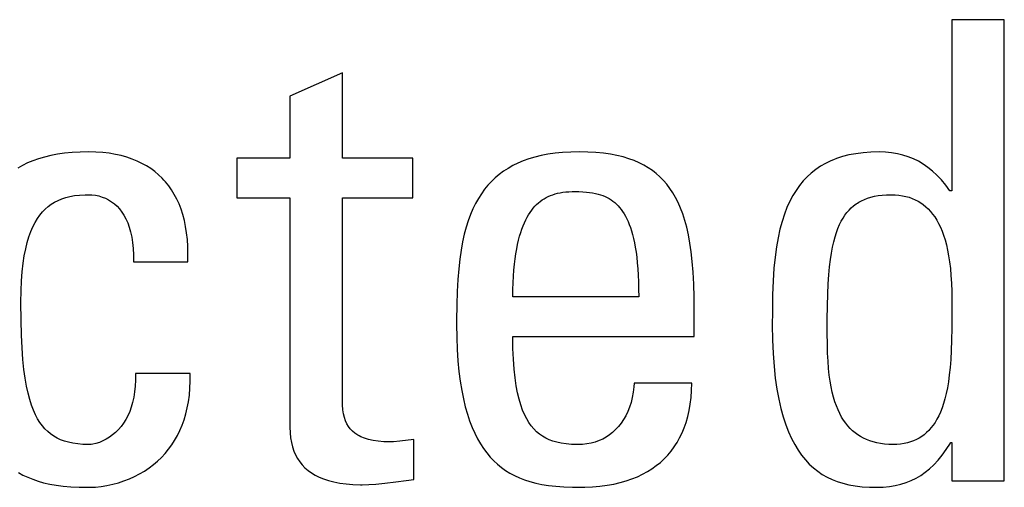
# Model space of a CAD drawing. Header units: millimetres. Extents: x -844 to -217, y -125 to 557.
# Tile 55 of 178: x -559.87 to -556.33, y 171.88 to 173.55. Entities that reach past the tile are written whole.
import ezdxf

# ---------------------------------------------------------------- set-up
doc = ezdxf.new("R2010")
doc.units = ezdxf.units.MM
doc.header["$LTSCALE"] = 23.1
doc.layers.add('R912005577_AM_0', color=7, linetype='CONTINUOUS')

msp = doc.modelspace()

# ---------------------------------------------------------------- linework, layer by layer
at = {"layer": 'R912005577_AM_0', "color": 7}
for p, q in [((-556.3329, 173.5536), (-556.5209, 173.5536)), ((-556.5209, 173.5536), (-556.5209, 172.9391)), ((-556.3329, 171.898), (-556.3329, 173.5536)), ((-558.7077, 173.3633), (-558.8957, 173.2785)), ((-558.7077, 173.056), (-558.7077, 173.3633)), ((-558.8957, 173.2785), (-558.8957, 173.056)), ((-559.7763, 173.0606), (-559.7977, 173.0543)), ((-559.7536, 173.066), (-559.7763, 173.0606)), ((-559.7296, 173.0705), (-559.7536, 173.066)), ((-559.7041, 173.0742), (-559.7296, 173.0705)), ((-559.6771, 173.0768), (-559.7041, 173.0742)), ((-559.6484, 173.0785), (-559.6771, 173.0768)), ((-559.6179, 173.079), (-559.6484, 173.0785)), ((-559.6171, 173.079), (-559.6179, 173.079)), ((-559.5917, 173.0784), (-559.6171, 173.079)), ((-559.5674, 173.0767), (-559.5917, 173.0784)), ((-559.5442, 173.074), (-559.5674, 173.0767)), ((-559.5221, 173.0703), (-559.5442, 173.074)), ((-559.5011, 173.0656), (-559.5221, 173.0703)), ((-559.4811, 173.06), (-559.5011, 173.0656)), ((-559.4621, 173.0535), (-559.4811, 173.06)), ((-558.0173, 173.0602), (-558.0388, 173.0538)), ((-557.9945, 173.0658), (-558.0173, 173.0602)), ((-557.9703, 173.0704), (-557.9945, 173.0658)), ((-557.9447, 173.0741), (-557.9703, 173.0704)), ((-557.9174, 173.0768), (-557.9447, 173.0741)), ((-557.8884, 173.0785), (-557.9174, 173.0768)), ((-557.8577, 173.079), (-557.8884, 173.0785)), ((-557.8266, 173.0785), (-557.8577, 173.079)), ((-557.7978, 173.0768), (-557.8266, 173.0785)), ((-557.7709, 173.0742), (-557.7978, 173.0768)), ((-557.7459, 173.0706), (-557.7709, 173.0742)), ((-557.7226, 173.0661), (-557.7459, 173.0706)), ((-557.7008, 173.0608), (-557.7226, 173.0661)), ((-557.6803, 173.0547), (-557.7008, 173.0608)), ((-556.9133, 173.0621), (-556.9349, 173.0551)), ((-556.8903, 173.068), (-556.9133, 173.0621)), ((-556.8657, 173.0727), (-556.8903, 173.068)), ((-556.8397, 173.0762), (-556.8657, 173.0727)), ((-556.8119, 173.0783), (-556.8397, 173.0762)), ((-556.7823, 173.079), (-556.8119, 173.0783)), ((-556.7593, 173.0783), (-556.7823, 173.079)), ((-556.7375, 173.0762), (-556.7593, 173.0783)), ((-556.7166, 173.0727), (-556.7375, 173.0762)), ((-556.6966, 173.0678), (-556.7166, 173.0727)), ((-556.6774, 173.0616), (-556.6966, 173.0678)), ((-556.6589, 173.0541), (-556.6774, 173.0616)), ((-559.8549, 173.0306), (-559.8719, 173.0211)), ((-559.8369, 173.0393), (-559.8549, 173.0306)), ((-559.8178, 173.0472), (-559.8369, 173.0393)), ((-559.7977, 173.0543), (-559.8178, 173.0472)), ((-559.4441, 173.0461), (-559.4621, 173.0535)), ((-559.4269, 173.0379), (-559.4441, 173.0461)), ((-559.4107, 173.0288), (-559.4269, 173.0379)), ((-559.3953, 173.019), (-559.4107, 173.0288)), ((-558.8957, 173.056), (-559.086, 173.056)), ((-559.086, 173.056), (-559.086, 172.9138)), ((-558.4554, 173.056), (-558.7077, 173.056)), ((-558.4554, 172.9138), (-558.4554, 173.056)), ((-558.0963, 173.0297), (-558.1134, 173.02)), ((-558.0782, 173.0386), (-558.0963, 173.0297)), ((-558.0591, 173.0466), (-558.0782, 173.0386)), ((-558.0388, 173.0538), (-558.0591, 173.0466)), ((-557.6612, 173.0477), (-557.6803, 173.0547)), ((-557.6433, 173.04), (-557.6612, 173.0477)), ((-557.6264, 173.0315), (-557.6433, 173.04)), ((-557.6105, 173.0222), (-557.6264, 173.0315)), ((-556.9925, 173.0273), (-557.0094, 173.0158)), ((-556.9745, 173.0376), (-556.9925, 173.0273)), ((-556.9553, 173.0469), (-556.9745, 173.0376)), ((-556.9453, 173.0511), (-556.9553, 173.0469)), ((-556.9349, 173.0551), (-556.9453, 173.0511)), ((-556.641, 173.0452), (-556.6589, 173.0541)), ((-556.6237, 173.035), (-556.641, 173.0452)), ((-556.6069, 173.0232), (-556.6237, 173.035)), ((-559.3808, 173.0083), (-559.3953, 173.019)), ((-559.3671, 172.9968), (-559.3808, 173.0083)), ((-559.3543, 172.9845), (-559.3671, 172.9968)), ((-558.1447, 172.9983), (-558.1591, 172.9862)), ((-558.1295, 173.0096), (-558.1447, 172.9983)), ((-558.1134, 173.02), (-558.1295, 173.0096)), ((-557.5956, 173.012), (-557.6105, 173.0222)), ((-557.5884, 173.0066), (-557.5956, 173.012)), ((-557.5815, 173.0011), (-557.5884, 173.0066)), ((-557.5682, 172.9892), (-557.5815, 173.0011)), ((-557.5556, 172.9765), (-557.5682, 172.9892)), ((-557.0404, 172.9895), (-557.0545, 172.9747)), ((-557.0254, 173.0033), (-557.0404, 172.9895)), ((-557.0094, 173.0158), (-557.0254, 173.0033)), ((-556.5905, 173.01), (-556.6069, 173.0232)), ((-556.5744, 172.995), (-556.5905, 173.01)), ((-556.5586, 172.9783), (-556.5744, 172.995)), ((-559.3481, 172.978), (-559.3543, 172.9845)), ((-559.3422, 172.9713), (-559.3481, 172.978)), ((-559.3309, 172.9572), (-559.3422, 172.9713)), ((-559.3204, 172.9424), (-559.3309, 172.9572)), ((-558.1855, 172.9594), (-558.1976, 172.9447)), ((-558.1727, 172.9733), (-558.1855, 172.9594)), ((-558.1591, 172.9862), (-558.1727, 172.9733)), ((-557.5438, 172.9628), (-557.5556, 172.9765)), ((-557.5327, 172.9482), (-557.5438, 172.9628)), ((-557.0678, 172.9585), (-557.0802, 172.941)), ((-557.0545, 172.9747), (-557.0678, 172.9585)), ((-556.543, 172.9597), (-556.5586, 172.9783)), ((-556.5278, 172.9391), (-556.543, 172.9597)), ((-559.7003, 172.9152), (-559.685, 172.919)), ((-559.685, 172.919), (-559.6684, 172.922)), ((-559.6684, 172.922), (-559.6504, 172.924)), ((-559.6504, 172.924), (-559.6306, 172.9251)), ((-559.6306, 172.9251), (-559.6179, 172.9253)), ((-559.6179, 172.9253), (-559.6065, 172.9249)), ((-559.6065, 172.9249), (-559.5937, 172.9234)), ((-559.5937, 172.9234), (-559.5812, 172.9208)), ((-559.5812, 172.9208), (-559.5691, 172.9171)), ((-559.3107, 172.9266), (-559.3204, 172.9424)), ((-559.3018, 172.9099), (-559.3107, 172.9266)), ((-558.2089, 172.9289), (-558.2197, 172.912)), ((-558.1976, 172.9447), (-558.2089, 172.9289)), ((-557.9767, 172.9152), (-557.9692, 172.919)), ((-557.9692, 172.919), (-557.9613, 172.9225)), ((-557.9613, 172.9225), (-557.9532, 172.9255)), ((-557.9532, 172.9255), (-557.9446, 172.9283)), ((-557.9446, 172.9283), (-557.9357, 172.9306)), ((-557.9357, 172.9306), (-557.9263, 172.9326)), ((-557.9263, 172.9326), (-557.9164, 172.9342)), ((-557.9164, 172.9342), (-557.9059, 172.9355)), ((-557.9059, 172.9355), (-557.8948, 172.9363)), ((-557.8948, 172.9363), (-557.883, 172.9368)), ((-557.883, 172.9368), (-557.8761, 172.9368)), ((-557.8761, 172.9368), (-557.8744, 172.9368)), ((-557.8744, 172.9368), (-557.8588, 172.9366)), ((-557.8588, 172.9366), (-557.8449, 172.936)), ((-557.8449, 172.936), (-557.8323, 172.935)), ((-557.8323, 172.935), (-557.8207, 172.9337)), ((-557.8207, 172.9337), (-557.8099, 172.932)), ((-557.8099, 172.932), (-557.7999, 172.93)), ((-557.7999, 172.93), (-557.7905, 172.9277)), ((-557.7905, 172.9277), (-557.7816, 172.925)), ((-557.7816, 172.925), (-557.7733, 172.9221)), ((-557.7733, 172.9221), (-557.7653, 172.9188)), ((-557.7653, 172.9188), (-557.7578, 172.9152)), ((-557.5222, 172.9324), (-557.5327, 172.9482)), ((-557.5124, 172.9154), (-557.5222, 172.9324)), ((-557.0918, 172.9221), (-557.1027, 172.9017)), ((-557.0802, 172.941), (-557.0918, 172.9221)), ((-556.8117, 172.9165), (-556.799, 172.9196)), ((-556.799, 172.9196), (-556.7854, 172.922)), ((-556.7854, 172.922), (-556.7709, 172.9238)), ((-556.7709, 172.9238), (-556.7554, 172.9249)), ((-556.7554, 172.9249), (-556.7388, 172.9253)), ((-556.7388, 172.9253), (-556.7246, 172.9249)), ((-556.7246, 172.9249), (-556.7112, 172.9238)), ((-556.7112, 172.9238), (-556.6983, 172.9219)), ((-556.6983, 172.9219), (-556.6921, 172.9207)), ((-556.6921, 172.9207), (-556.6861, 172.9193)), ((-556.6861, 172.9193), (-556.6744, 172.916)), ((-556.5209, 172.9391), (-556.5278, 172.9391)), ((-559.7737, 172.8739), (-559.7632, 172.8831)), ((-559.7632, 172.8831), (-559.7521, 172.8913)), ((-559.7521, 172.8913), (-559.7404, 172.8986)), ((-559.7404, 172.8986), (-559.7279, 172.9049)), ((-559.7279, 172.9049), (-559.7146, 172.9105)), ((-559.7146, 172.9105), (-559.7003, 172.9152)), ((-559.5691, 172.9171), (-559.5575, 172.9124)), ((-559.5575, 172.9124), (-559.5463, 172.9067)), ((-559.5463, 172.9067), (-559.5357, 172.9001)), ((-559.5357, 172.9001), (-559.5257, 172.8924)), ((-559.5257, 172.8924), (-559.5162, 172.8838)), ((-559.5162, 172.8838), (-559.5073, 172.8741)), ((-559.2937, 172.8923), (-559.3018, 172.9099)), ((-559.2865, 172.8736), (-559.2937, 172.8923)), ((-559.086, 172.9138), (-558.8957, 172.9138)), ((-558.8957, 172.9138), (-558.8957, 172.0907)), ((-558.7077, 172.9138), (-558.4554, 172.9138)), ((-558.7076, 172.1916), (-558.7077, 172.9138)), ((-558.2297, 172.8941), (-558.2391, 172.8748)), ((-558.2197, 172.912), (-558.2297, 172.8941)), ((-558.0228, 172.8772), (-558.0168, 172.884)), ((-558.0168, 172.884), (-558.0107, 172.8903)), ((-558.0107, 172.8903), (-558.0043, 172.8961)), ((-558.0043, 172.8961), (-557.9978, 172.9015)), ((-557.9978, 172.9015), (-557.991, 172.9065)), ((-557.991, 172.9065), (-557.984, 172.911)), ((-557.984, 172.911), (-557.9767, 172.9152)), ((-557.7578, 172.9152), (-557.7505, 172.9112)), ((-557.7505, 172.9112), (-557.7436, 172.9069)), ((-557.7436, 172.9069), (-557.737, 172.9022)), ((-557.737, 172.9022), (-557.7306, 172.8971)), ((-557.7306, 172.8971), (-557.7245, 172.8916)), ((-557.7245, 172.8916), (-557.7186, 172.8856)), ((-557.7186, 172.8856), (-557.7129, 172.8792)), ((-557.5032, 172.8971), (-557.5124, 172.9154)), ((-557.4946, 172.8774), (-557.5032, 172.8971)), ((-557.1027, 172.9017), (-557.1127, 172.8795)), ((-556.882, 172.878), (-556.8736, 172.8854)), ((-556.8736, 172.8854), (-556.8647, 172.8921)), ((-556.8647, 172.8921), (-556.8601, 172.8952)), ((-556.8601, 172.8952), (-556.8553, 172.8982)), ((-556.8553, 172.8982), (-556.8453, 172.9036)), ((-556.8453, 172.9036), (-556.8348, 172.9085)), ((-556.8348, 172.9085), (-556.8236, 172.9128)), ((-556.8236, 172.9128), (-556.8117, 172.9165)), ((-556.6744, 172.916), (-556.6633, 172.9121)), ((-556.6633, 172.9121), (-556.6526, 172.9075)), ((-556.6526, 172.9075), (-556.6425, 172.9022)), ((-556.6425, 172.9022), (-556.6327, 172.8963)), ((-556.6327, 172.8963), (-556.6234, 172.8897)), ((-556.6234, 172.8897), (-556.6145, 172.8824)), ((-556.6145, 172.8824), (-556.606, 172.8744)), ((-559.8019, 172.8395), (-559.793, 172.8522)), ((-559.793, 172.8522), (-559.7836, 172.8636)), ((-559.7836, 172.8636), (-559.7737, 172.8739)), ((-559.5073, 172.8741), (-559.499, 172.8633)), ((-559.499, 172.8633), (-559.4914, 172.8515)), ((-559.4914, 172.8515), (-559.4844, 172.8384)), ((-559.2801, 172.854), (-559.2865, 172.8736)), ((-559.2746, 172.8333), (-559.2801, 172.854)), ((-558.2479, 172.8543), (-558.256, 172.8322)), ((-558.2391, 172.8748), (-558.2479, 172.8543)), ((-558.0447, 172.8447), (-558.0395, 172.8537)), ((-558.0395, 172.8537), (-558.0341, 172.8621)), ((-558.0341, 172.8621), (-558.0285, 172.8699)), ((-558.0285, 172.8699), (-558.0257, 172.8736)), ((-558.0257, 172.8736), (-558.0228, 172.8772)), ((-557.7129, 172.8792), (-557.7074, 172.8723)), ((-557.7074, 172.8723), (-557.7021, 172.8649)), ((-557.7021, 172.8649), (-557.697, 172.857)), ((-557.697, 172.857), (-557.6921, 172.8484)), ((-557.6921, 172.8484), (-557.6873, 172.8392)), ((-557.4865, 172.8562), (-557.4946, 172.8774)), ((-557.4791, 172.8332), (-557.4865, 172.8562)), ((-557.122, 172.8556), (-557.1304, 172.8297)), ((-557.1127, 172.8795), (-557.122, 172.8556)), ((-556.9116, 172.8414), (-556.9047, 172.8518)), ((-556.9047, 172.8518), (-556.8976, 172.8613)), ((-556.8976, 172.8613), (-556.89, 172.87)), ((-556.89, 172.87), (-556.882, 172.878)), ((-556.606, 172.8744), (-556.5978, 172.8656)), ((-556.5978, 172.8656), (-556.59, 172.8561)), ((-556.59, 172.8561), (-556.5826, 172.8457)), ((-559.8181, 172.8102), (-559.8102, 172.8256)), ((-559.8102, 172.8256), (-559.8019, 172.8395)), ((-559.4844, 172.8384), (-559.478, 172.8242)), ((-559.478, 172.8242), (-559.4724, 172.8087)), ((-559.2701, 172.8115), (-559.2746, 172.8333)), ((-559.2665, 172.7886), (-559.2701, 172.8115)), ((-558.256, 172.8322), (-558.2634, 172.8086)), ((-558.0635, 172.8022), (-558.0591, 172.8139)), ((-558.0591, 172.8139), (-558.0545, 172.8249)), ((-558.0545, 172.8249), (-558.0497, 172.8351)), ((-558.0497, 172.8351), (-558.0447, 172.8447)), ((-557.6873, 172.8392), (-557.6828, 172.8294)), ((-557.6828, 172.8294), (-557.6785, 172.8188)), ((-557.6785, 172.8188), (-557.6743, 172.8075)), ((-557.4724, 172.8084), (-557.4791, 172.8332)), ((-557.1304, 172.8297), (-557.138, 172.8017)), ((-556.9299, 172.8045), (-556.9241, 172.8179)), ((-556.9241, 172.8179), (-556.918, 172.8302)), ((-556.918, 172.8302), (-556.9116, 172.8414)), ((-556.5826, 172.8457), (-556.5755, 172.8345)), ((-556.5755, 172.8345), (-556.5687, 172.8224)), ((-556.5687, 172.8224), (-556.5623, 172.8092)), ((-559.8321, 172.7746), (-559.8254, 172.7932)), ((-559.8254, 172.7932), (-559.8181, 172.8102)), ((-559.4724, 172.8087), (-559.4699, 172.8004)), ((-559.4699, 172.8004), (-559.4676, 172.7918)), ((-559.4676, 172.7918), (-559.4636, 172.7735)), ((-559.2638, 172.7645), (-559.2665, 172.7886)), ((-558.2702, 172.7832), (-558.2763, 172.7558)), ((-558.2634, 172.8086), (-558.2702, 172.7832)), ((-558.0754, 172.762), (-558.0717, 172.7763)), ((-558.0717, 172.7763), (-558.0677, 172.7896)), ((-558.0677, 172.7896), (-558.0635, 172.8022)), ((-557.6743, 172.8075), (-557.6704, 172.7953)), ((-557.6704, 172.7953), (-557.6667, 172.7822)), ((-557.6667, 172.7822), (-557.6632, 172.7682)), ((-557.4663, 172.7814), (-557.4724, 172.8084)), ((-557.4608, 172.752), (-557.4663, 172.7814)), ((-557.138, 172.8017), (-557.1447, 172.7711)), ((-556.9403, 172.7739), (-556.9353, 172.7899)), ((-556.9353, 172.7899), (-556.9299, 172.8045)), ((-556.5623, 172.8092), (-556.5563, 172.7951)), ((-556.5563, 172.7951), (-556.5507, 172.7799)), ((-556.5507, 172.7799), (-556.5455, 172.7634)), ((-559.8439, 172.7314), (-559.8383, 172.754)), ((-559.8383, 172.754), (-559.8321, 172.7746)), ((-559.4636, 172.7735), (-559.4605, 172.7537)), ((-559.4605, 172.7537), (-559.4584, 172.7324)), ((-559.2623, 172.7391), (-559.2638, 172.7645)), ((-558.2763, 172.7558), (-558.2817, 172.7262)), ((-558.0821, 172.7307), (-558.0789, 172.7469)), ((-558.0789, 172.7469), (-558.0754, 172.762)), ((-557.6632, 172.7682), (-557.6599, 172.7531)), ((-557.6599, 172.7531), (-557.6569, 172.737)), ((-557.4561, 172.7201), (-557.4608, 172.752)), ((-557.1447, 172.7711), (-557.1505, 172.7379)), ((-556.9493, 172.7372), (-556.945, 172.7564)), ((-556.945, 172.7564), (-556.9403, 172.7739)), ((-556.5455, 172.7634), (-556.5407, 172.7458)), ((-556.5407, 172.7458), (-556.5364, 172.7268)), ((-559.8529, 172.6791), (-559.8488, 172.7064)), ((-559.8488, 172.7064), (-559.8439, 172.7314)), ((-559.4584, 172.7324), (-559.4573, 172.7094)), ((-559.4573, 172.7094), (-559.4574, 172.6846)), ((-559.2625, 172.6846), (-559.2618, 172.7125)), ((-559.2618, 172.7125), (-559.2623, 172.7391)), ((-558.2817, 172.7262), (-558.2864, 172.6941)), ((-558.0877, 172.6951), (-558.0851, 172.7134)), ((-558.0851, 172.7134), (-558.0821, 172.7307)), ((-557.6569, 172.737), (-557.6542, 172.7197)), ((-557.6542, 172.7197), (-557.6518, 172.7011)), ((-557.4522, 172.6851), (-557.4561, 172.7201)), ((-557.1505, 172.7379), (-557.1554, 172.7015)), ((-556.9568, 172.6928), (-556.9532, 172.7161)), ((-556.9532, 172.7161), (-556.9493, 172.7372)), ((-556.5364, 172.7268), (-556.5326, 172.7064)), ((-556.5326, 172.7064), (-556.5293, 172.6845)), ((-559.8563, 172.649), (-559.8529, 172.6791)), ((-559.4574, 172.6846), (-559.2625, 172.6846)), ((-558.2864, 172.6941), (-558.2903, 172.6591)), ((-558.092, 172.6549), (-558.09, 172.6756)), ((-558.09, 172.6756), (-558.0877, 172.6951)), ((-557.6518, 172.7011), (-557.6497, 172.6812)), ((-557.6497, 172.6812), (-557.6479, 172.6599)), ((-557.449, 172.6468), (-557.4522, 172.6851)), ((-557.1554, 172.7015), (-557.1593, 172.6614)), ((-556.9599, 172.6669), (-556.9568, 172.6928)), ((-556.5293, 172.6845), (-556.5265, 172.6609)), ((-559.8588, 172.616), (-559.8563, 172.649)), ((-558.2903, 172.6591), (-558.2934, 172.6206)), ((-558.0937, 172.6329), (-558.092, 172.6549)), ((-557.6479, 172.6599), (-557.6464, 172.6371)), ((-557.6464, 172.6371), (-557.6454, 172.6126)), ((-557.4467, 172.6046), (-557.449, 172.6468)), ((-557.1593, 172.6614), (-557.1623, 172.6167)), ((-556.9647, 172.6057), (-556.9625, 172.6381)), ((-556.9625, 172.6381), (-556.9599, 172.6669)), ((-556.5265, 172.6609), (-556.5242, 172.6354)), ((-556.5242, 172.6354), (-556.5226, 172.6078)), ((-559.8604, 172.5798), (-559.8588, 172.616)), ((-558.2934, 172.6206), (-558.2958, 172.5778)), ((-558.0958, 172.5847), (-558.0949, 172.6095)), ((-558.0949, 172.6095), (-558.0937, 172.6329)), ((-557.6454, 172.6126), (-557.6447, 172.5864)), ((-557.4453, 172.5578), (-557.4467, 172.6046)), ((-557.1623, 172.6167), (-557.1642, 172.5658)), ((-556.9663, 172.569), (-556.9647, 172.6057)), ((-556.5226, 172.6078), (-556.5215, 172.5775)), ((-559.861, 172.5401), (-559.8604, 172.5798)), ((-558.2958, 172.5778), (-558.2973, 172.5296)), ((-558.0962, 172.5584), (-558.0958, 172.5847)), ((-557.6447, 172.5864), (-557.6445, 172.5584)), ((-557.1642, 172.5658), (-557.1651, 172.5054)), ((-556.9675, 172.5267), (-556.9663, 172.569)), ((-556.5215, 172.5775), (-556.5209, 172.5436)), ((-559.861, 172.538), (-559.861, 172.5401)), ((-559.8604, 172.4755), (-559.861, 172.538)), ((-558.2973, 172.5296), (-558.298, 172.4736)), ((-557.6445, 172.5584), (-558.0962, 172.5584)), ((-557.445, 172.5149), (-557.4453, 172.5578)), ((-556.5209, 172.5436), (-556.5209, 172.524)), ((-557.445, 172.4163), (-557.445, 172.5149)), ((-557.1651, 172.5054), (-557.1653, 172.4575)), ((-556.968, 172.4769), (-556.9675, 172.5267)), ((-556.5209, 172.4998), (-556.5212, 172.4462)), ((-556.5209, 172.524), (-556.5209, 172.4998)), ((-559.859, 172.4218), (-559.8604, 172.4755)), ((-558.298, 172.4736), (-558.298, 172.4598)), ((-558.298, 172.4598), (-558.2974, 172.4131)), ((-556.9681, 172.4552), (-556.968, 172.4769)), ((-557.1653, 172.4575), (-557.1646, 172.4042)), ((-556.968, 172.4279), (-556.9681, 172.4552)), ((-556.9677, 172.3894), (-556.968, 172.4279)), ((-556.5212, 172.4462), (-556.5219, 172.4034)), ((-559.8567, 172.3752), (-559.859, 172.4218)), ((-558.2974, 172.4131), (-558.2958, 172.3695)), ((-558.0962, 172.4163), (-557.445, 172.4163)), ((-558.0956, 172.3733), (-558.0962, 172.4163)), ((-557.1646, 172.4042), (-557.1625, 172.3549)), ((-556.9668, 172.3569), (-556.9677, 172.3894)), ((-556.5219, 172.4034), (-556.5232, 172.3667)), ((-559.8537, 172.3343), (-559.8567, 172.3752)), ((-558.2958, 172.3695), (-558.2931, 172.3289)), ((-558.094, 172.3345), (-558.0956, 172.3733)), ((-557.1625, 172.3549), (-557.1591, 172.3091)), ((-556.9653, 172.3281), (-556.9668, 172.3569)), ((-556.5232, 172.3667), (-556.525, 172.3342)), ((-559.85, 172.2984), (-559.8537, 172.3343)), ((-558.2931, 172.3289), (-558.2895, 172.2911)), ((-558.0915, 172.2996), (-558.094, 172.3345)), ((-556.9633, 172.3019), (-556.9653, 172.3281)), ((-556.525, 172.3342), (-556.5274, 172.305)), ((-559.8457, 172.2665), (-559.85, 172.2984)), ((-559.2533, 172.2833), (-559.4505, 172.2833)), ((-559.4505, 172.2833), (-559.4503, 172.2601)), ((-559.2533, 172.2565), (-559.2533, 172.2833)), ((-558.2895, 172.2911), (-558.285, 172.2559)), ((-558.0882, 172.2682), (-558.0915, 172.2996)), ((-557.1591, 172.3091), (-557.1546, 172.2668)), ((-556.9607, 172.278), (-556.9633, 172.3019)), ((-556.5274, 172.305), (-556.5302, 172.2785)), ((-559.8408, 172.2381), (-559.8457, 172.2665)), ((-559.4503, 172.2601), (-559.4512, 172.2382)), ((-559.2544, 172.2307), (-559.2533, 172.2565)), ((-558.285, 172.2559), (-558.2797, 172.2231)), ((-558.084, 172.2399), (-558.0882, 172.2682)), ((-557.6605, 172.2489), (-557.6615, 172.2358)), ((-557.4541, 172.2489), (-557.6605, 172.2489)), ((-557.4549, 172.2225), (-557.4541, 172.2489)), ((-557.1546, 172.2668), (-557.1489, 172.2278)), ((-556.9577, 172.2559), (-556.9607, 172.278)), ((-556.9541, 172.2354), (-556.9577, 172.2559)), ((-556.5335, 172.2543), (-556.5372, 172.2322)), ((-556.5302, 172.2785), (-556.5335, 172.2543)), ((-559.8354, 172.2129), (-559.8408, 172.2381)), ((-559.8295, 172.1903), (-559.8354, 172.2129)), ((-559.4532, 172.2176), (-559.4563, 172.1983)), ((-559.4512, 172.2382), (-559.4532, 172.2176)), ((-559.2567, 172.2061), (-559.2544, 172.2307)), ((-558.2797, 172.2231), (-558.2736, 172.1925)), ((-558.0792, 172.2145), (-558.084, 172.2399)), ((-558.0738, 172.1916), (-558.0792, 172.2145)), ((-557.664, 172.2164), (-557.6675, 172.1978)), ((-557.6615, 172.2358), (-557.664, 172.2164)), ((-557.4568, 172.1973), (-557.4549, 172.2225)), ((-557.1489, 172.2278), (-557.1423, 172.1917)), ((-556.95, 172.2164), (-556.9541, 172.2354)), ((-556.9455, 172.1988), (-556.95, 172.2164)), ((-556.5414, 172.2118), (-556.546, 172.1931)), ((-556.5372, 172.2322), (-556.5414, 172.2118)), ((-559.8231, 172.1701), (-559.8295, 172.1903)), ((-559.4602, 172.1801), (-559.4651, 172.163)), ((-559.4563, 172.1983), (-559.4602, 172.1801)), ((-559.2642, 172.1599), (-559.2599, 172.1825)), ((-559.2599, 172.1825), (-559.2567, 172.2061)), ((-558.7071, 172.1707), (-558.7076, 172.1916)), ((-558.2736, 172.1925), (-558.2668, 172.1642)), ((-558.0678, 172.171), (-558.0738, 172.1916)), ((-557.6721, 172.18), (-557.6776, 172.163)), ((-557.6675, 172.1978), (-557.6721, 172.18)), ((-557.4598, 172.1733), (-557.4568, 172.1973)), ((-557.1423, 172.1917), (-557.1347, 172.1585)), ((-556.9405, 172.1824), (-556.9455, 172.1988)), ((-556.9351, 172.1672), (-556.9405, 172.1824)), ((-556.551, 172.1759), (-556.5564, 172.16)), ((-556.546, 172.1931), (-556.551, 172.1759)), ((-559.8162, 172.1519), (-559.8231, 172.1701)), ((-559.8088, 172.1356), (-559.8162, 172.1519)), ((-559.4708, 172.1471), (-559.4773, 172.1322)), ((-559.4651, 172.163), (-559.4708, 172.1471)), ((-559.2695, 172.1383), (-559.2642, 172.1599)), ((-558.7057, 172.1536), (-558.7071, 172.1707)), ((-558.7034, 172.1388), (-558.7057, 172.1536)), ((-558.2668, 172.1642), (-558.2593, 172.1377)), ((-558.0612, 172.1525), (-558.0678, 172.171)), ((-558.0541, 172.1359), (-558.0612, 172.1525)), ((-557.684, 172.147), (-557.6913, 172.132)), ((-557.6776, 172.163), (-557.684, 172.147)), ((-557.4687, 172.1289), (-557.4638, 172.1506)), ((-557.4638, 172.1506), (-557.4598, 172.1733)), ((-557.1347, 172.1585), (-557.1263, 172.1279)), ((-556.9293, 172.153), (-556.9351, 172.1672)), ((-556.923, 172.1398), (-556.9293, 172.153)), ((-556.5622, 172.1454), (-556.5682, 172.132)), ((-556.5564, 172.16), (-556.5622, 172.1454)), ((-559.801, 172.1209), (-559.8088, 172.1356)), ((-559.7928, 172.1077), (-559.801, 172.1209)), ((-559.784, 172.0957), (-559.7928, 172.1077)), ((-559.4927, 172.1053), (-559.5015, 172.0933)), ((-559.4847, 172.1182), (-559.4927, 172.1053)), ((-559.4773, 172.1322), (-559.4847, 172.1182)), ((-559.2828, 172.0979), (-559.2757, 172.1176)), ((-559.2757, 172.1176), (-559.2695, 172.1383)), ((-558.7003, 172.1257), (-558.7034, 172.1388)), ((-558.6964, 172.114), (-558.7003, 172.1257)), ((-558.6916, 172.1033), (-558.6964, 172.114)), ((-558.2593, 172.1377), (-558.2511, 172.1132)), ((-558.2511, 172.1132), (-558.2423, 172.0904)), ((-558.0465, 172.1209), (-558.0541, 172.1359)), ((-558.0384, 172.1074), (-558.0465, 172.1209)), ((-558.0298, 172.0953), (-558.0384, 172.1074)), ((-557.708, 172.105), (-557.7174, 172.093)), ((-557.6993, 172.118), (-557.708, 172.105)), ((-557.6913, 172.132), (-557.6993, 172.118)), ((-557.4814, 172.0887), (-557.4746, 172.1083)), ((-557.4746, 172.1083), (-557.4687, 172.1289)), ((-557.1263, 172.1279), (-557.117, 172.0997)), ((-556.9164, 172.1275), (-556.923, 172.1398)), ((-556.9094, 172.1162), (-556.9164, 172.1275)), ((-556.902, 172.1056), (-556.9094, 172.1162)), ((-556.8941, 172.0958), (-556.902, 172.1056)), ((-556.5814, 172.1082), (-556.5885, 172.0977)), ((-556.5747, 172.1196), (-556.5814, 172.1082)), ((-556.5682, 172.132), (-556.5747, 172.1196)), ((-559.7748, 172.085), (-559.784, 172.0957)), ((-559.7649, 172.0753), (-559.7748, 172.085)), ((-559.7544, 172.0666), (-559.7649, 172.0753)), ((-559.5211, 172.0721), (-559.5319, 172.063)), ((-559.511, 172.0823), (-559.5211, 172.0721)), ((-559.5015, 172.0933), (-559.511, 172.0823)), ((-559.2996, 172.0609), (-559.2908, 172.079)), ((-559.2908, 172.079), (-559.2828, 172.0979)), ((-558.8957, 172.0907), (-558.8951, 172.0711)), ((-558.8951, 172.0711), (-558.8933, 172.0528)), ((-558.6858, 172.0936), (-558.6916, 172.1033)), ((-558.6792, 172.0848), (-558.6858, 172.0936)), ((-558.6715, 172.0767), (-558.6792, 172.0848)), ((-558.6628, 172.0693), (-558.6715, 172.0767)), ((-558.2423, 172.0904), (-558.233, 172.0692)), ((-558.0207, 172.0845), (-558.0298, 172.0953)), ((-558.011, 172.0748), (-558.0207, 172.0845)), ((-558.0008, 172.0661), (-558.011, 172.0748)), ((-557.7382, 172.0722), (-557.7495, 172.0633)), ((-557.7275, 172.0821), (-557.7382, 172.0722)), ((-557.7174, 172.093), (-557.7275, 172.0821)), ((-557.4976, 172.0525), (-557.4891, 172.0702)), ((-557.4891, 172.0702), (-557.4814, 172.0887)), ((-557.117, 172.0997), (-557.107, 172.0738)), ((-557.107, 172.0738), (-557.0963, 172.0501)), ((-556.8859, 172.0867), (-556.8941, 172.0958)), ((-556.8773, 172.0784), (-556.8859, 172.0867)), ((-556.8682, 172.0707), (-556.8773, 172.0784)), ((-556.8587, 172.0637), (-556.8682, 172.0707)), ((-556.6119, 172.0714), (-556.6204, 172.0641)), ((-556.6037, 172.0794), (-556.6119, 172.0714)), ((-556.596, 172.0881), (-556.6037, 172.0794)), ((-556.5885, 172.0977), (-556.596, 172.0881)), ((-559.7433, 172.0589), (-559.7544, 172.0666)), ((-559.7314, 172.0521), (-559.7433, 172.0589)), ((-559.7187, 172.0461), (-559.7314, 172.0521)), ((-559.7051, 172.041), (-559.7187, 172.0461)), ((-559.6904, 172.0367), (-559.7051, 172.041)), ((-559.6745, 172.0333), (-559.6904, 172.0367)), ((-559.5796, 172.0364), (-559.5918, 172.0326)), ((-559.5672, 172.0414), (-559.5796, 172.0364)), ((-559.5551, 172.0475), (-559.5672, 172.0414)), ((-559.5432, 172.0548), (-559.5551, 172.0475)), ((-559.5319, 172.063), (-559.5432, 172.0548)), ((-559.32, 172.0272), (-559.3094, 172.0437)), ((-559.3094, 172.0437), (-559.2996, 172.0609)), ((-558.8933, 172.0528), (-558.8904, 172.0359)), ((-558.8904, 172.0359), (-558.8865, 172.0201)), ((-558.6528, 172.0626), (-558.6628, 172.0693)), ((-558.6473, 172.0595), (-558.6528, 172.0626)), ((-558.6414, 172.0565), (-558.6473, 172.0595)), ((-558.6285, 172.0512), (-558.6414, 172.0565)), ((-558.6141, 172.0467), (-558.6285, 172.0512)), ((-558.5977, 172.043), (-558.6141, 172.0467)), ((-558.5794, 172.0403), (-558.5977, 172.043)), ((-558.5587, 172.0385), (-558.5794, 172.0403)), ((-558.5356, 172.0379), (-558.5587, 172.0385)), ((-558.5245, 172.0385), (-558.5356, 172.0379)), ((-558.5015, 172.041), (-558.5245, 172.0385)), ((-558.4508, 172.0471), (-558.5015, 172.041)), ((-558.4508, 171.9026), (-558.4508, 172.0471)), ((-558.233, 172.0692), (-558.223, 172.0495)), ((-558.223, 172.0495), (-558.2125, 172.0312)), ((-557.9899, 172.0585), (-558.0008, 172.0661)), ((-557.9783, 172.0517), (-557.9899, 172.0585)), ((-557.9658, 172.0459), (-557.9783, 172.0517)), ((-557.9525, 172.0409), (-557.9658, 172.0459)), ((-557.938, 172.0367), (-557.9525, 172.0409)), ((-557.9222, 172.0334), (-557.938, 172.0367)), ((-557.8007, 172.0377), (-557.8151, 172.0338)), ((-557.787, 172.0426), (-557.8007, 172.0377)), ((-557.7738, 172.0485), (-557.787, 172.0426)), ((-557.7614, 172.0554), (-557.7738, 172.0485)), ((-557.7495, 172.0633), (-557.7614, 172.0554)), ((-557.5121, 172.0277), (-557.507, 172.0358)), ((-557.507, 172.0358), (-557.4976, 172.0525)), ((-557.0963, 172.0501), (-557.0848, 172.0283)), ((-556.8487, 172.0573), (-556.8587, 172.0637)), ((-556.8382, 172.0515), (-556.8487, 172.0573)), ((-556.8272, 172.0464), (-556.8382, 172.0515)), ((-556.8156, 172.0418), (-556.8272, 172.0464)), ((-556.8033, 172.0379), (-556.8156, 172.0418)), ((-556.7905, 172.0347), (-556.8033, 172.0379)), ((-556.7769, 172.0321), (-556.7905, 172.0347)), ((-556.6805, 172.0347), (-556.6924, 172.0321)), ((-556.6693, 172.0379), (-556.6805, 172.0347)), ((-556.6585, 172.0419), (-556.6693, 172.0379)), ((-556.6483, 172.0464), (-556.6585, 172.0419)), ((-556.6386, 172.0517), (-556.6483, 172.0464)), ((-556.6293, 172.0575), (-556.6386, 172.0517)), ((-556.6204, 172.0641), (-556.6293, 172.0575)), ((-556.5265, 172.0339), (-556.5255, 172.0356)), ((-556.5255, 172.0356), (-556.5209, 172.0356)), ((-556.5209, 172.0356), (-556.5209, 171.898)), ((-559.6573, 172.0308), (-559.6745, 172.0333)), ((-559.6385, 172.0293), (-559.6573, 172.0308)), ((-559.6179, 172.0287), (-559.6385, 172.0293)), ((-559.6084, 172.0293), (-559.6179, 172.0287)), ((-559.6035, 172.03), (-559.6084, 172.0293)), ((-559.5918, 172.0326), (-559.6035, 172.03)), ((-559.3437, 171.9967), (-559.3314, 172.0116)), ((-559.3314, 172.0116), (-559.32, 172.0272)), ((-558.8865, 172.0201), (-558.8815, 172.0054)), ((-558.8815, 172.0054), (-558.8756, 171.9917)), ((-558.2125, 172.0312), (-558.2013, 172.0142)), ((-558.2013, 172.0142), (-558.1896, 171.9984)), ((-557.9049, 172.0309), (-557.9222, 172.0334)), ((-557.8857, 172.0293), (-557.9049, 172.0309)), ((-557.8641, 172.0287), (-557.8857, 172.0293)), ((-557.8623, 172.0287), (-557.8641, 172.0287)), ((-557.8458, 172.0293), (-557.8623, 172.0287)), ((-557.8301, 172.031), (-557.8458, 172.0293)), ((-557.8151, 172.0338), (-557.8301, 172.031)), ((-557.5404, 171.9907), (-557.5284, 172.0049)), ((-557.5284, 172.0049), (-557.5173, 172.0199)), ((-557.5173, 172.0199), (-557.5121, 172.0277)), ((-557.0848, 172.0283), (-557.0727, 172.0084)), ((-557.0727, 172.0084), (-557.0599, 171.9902)), ((-556.7627, 172.0303), (-556.7769, 172.0321)), ((-556.7477, 172.0291), (-556.7627, 172.0303)), ((-556.7319, 172.0287), (-556.7477, 172.0291)), ((-556.718, 172.0291), (-556.7319, 172.0287)), ((-556.7049, 172.0303), (-556.718, 172.0291)), ((-556.6924, 172.0321), (-556.7049, 172.0303)), ((-556.5557, 171.9906), (-556.5411, 172.011)), ((-556.5411, 172.011), (-556.5265, 172.0339)), ((-559.3856, 171.9565), (-559.3708, 171.9691)), ((-559.3708, 171.9691), (-559.3568, 171.9825)), ((-559.3568, 171.9825), (-559.3437, 171.9967)), ((-558.8756, 171.9917), (-558.8687, 171.9789)), ((-558.8687, 171.9789), (-558.8608, 171.9669)), ((-558.8608, 171.9669), (-558.8519, 171.9558)), ((-558.1896, 171.9984), (-558.1774, 171.9838)), ((-558.1774, 171.9838), (-558.1645, 171.9703)), ((-558.1645, 171.9703), (-558.151, 171.9579)), ((-557.5814, 171.9529), (-557.5668, 171.9647)), ((-557.5668, 171.9647), (-557.5532, 171.9773)), ((-557.5532, 171.9773), (-557.5404, 171.9907)), ((-557.0599, 171.9902), (-557.0465, 171.9736)), ((-557.0465, 171.9736), (-557.0324, 171.9586)), ((-556.5855, 171.9562), (-556.5705, 171.9724)), ((-556.5705, 171.9724), (-556.5557, 171.9906)), ((-559.4351, 171.9234), (-559.4178, 171.9336)), ((-559.4178, 171.9336), (-559.4013, 171.9447)), ((-559.4013, 171.9447), (-559.3856, 171.9565)), ((-558.8519, 171.9558), (-558.842, 171.9455)), ((-558.842, 171.9455), (-558.831, 171.9359)), ((-558.831, 171.9359), (-558.8189, 171.9271)), ((-558.151, 171.9579), (-558.1369, 171.9464)), ((-558.1369, 171.9464), (-558.122, 171.9359)), ((-558.122, 171.9359), (-558.1064, 171.9262)), ((-557.6308, 171.9221), (-557.6133, 171.9316)), ((-557.6133, 171.9316), (-557.5969, 171.9418)), ((-557.5969, 171.9418), (-557.5814, 171.9529)), ((-557.0324, 171.9586), (-557.0177, 171.945)), ((-557.0177, 171.945), (-557.0022, 171.9327)), ((-557.0022, 171.9327), (-556.986, 171.9217)), ((-556.6326, 171.9177), (-556.6165, 171.929)), ((-556.6165, 171.929), (-556.6008, 171.9418)), ((-556.6008, 171.9418), (-556.5855, 171.9562)), ((-559.8698, 171.9281), (-559.8537, 171.9192)), ((-559.8537, 171.9192), (-559.8367, 171.9111)), ((-559.8367, 171.9111), (-559.8187, 171.9039)), ((-559.8187, 171.9039), (-559.7997, 171.8974)), ((-559.7997, 171.8974), (-559.7794, 171.8917)), ((-559.5114, 171.8914), (-559.4914, 171.8979)), ((-559.4914, 171.8979), (-559.4719, 171.9055)), ((-559.4719, 171.9055), (-559.4531, 171.914)), ((-559.4531, 171.914), (-559.4351, 171.9234)), ((-558.8189, 171.9271), (-558.8056, 171.919)), ((-558.8056, 171.919), (-558.791, 171.9116)), ((-558.791, 171.9116), (-558.7749, 171.905)), ((-558.7749, 171.905), (-558.7574, 171.8993)), ((-558.7574, 171.8993), (-558.7383, 171.8943)), ((-558.7383, 171.8943), (-558.7173, 171.8903)), ((-558.5557, 171.8902), (-558.5161, 171.8954)), ((-558.5161, 171.8954), (-558.4794, 171.8999)), ((-558.4794, 171.8999), (-558.4508, 171.9026)), ((-558.1064, 171.9262), (-558.09, 171.9174)), ((-558.09, 171.9174), (-558.0726, 171.9094)), ((-558.0726, 171.9094), (-558.0542, 171.9023)), ((-558.0542, 171.9023), (-558.0347, 171.8959)), ((-558.0347, 171.8959), (-558.0139, 171.8904)), ((-557.7111, 171.8922), (-557.6893, 171.8984)), ((-557.6893, 171.8984), (-557.6687, 171.9055)), ((-557.6687, 171.9055), (-557.6492, 171.9133)), ((-557.6492, 171.9133), (-557.6308, 171.9221)), ((-556.986, 171.9217), (-556.969, 171.912)), ((-556.969, 171.912), (-556.951, 171.9033)), ((-556.951, 171.9033), (-556.9321, 171.8959)), ((-556.9321, 171.8959), (-556.912, 171.8895)), ((-556.6849, 171.892), (-556.6667, 171.8993)), ((-556.6667, 171.8993), (-556.6493, 171.9079)), ((-556.6493, 171.9079), (-556.6326, 171.9177)), ((-556.5209, 171.898), (-556.3329, 171.898)), ((-559.7794, 171.8917), (-559.7578, 171.8868)), ((-559.7578, 171.8868), (-559.7345, 171.8827)), ((-559.7345, 171.8827), (-559.7095, 171.8795)), ((-559.7095, 171.8795), (-559.6822, 171.8771)), ((-559.6822, 171.8771), (-559.6523, 171.8757)), ((-559.6523, 171.8757), (-559.619, 171.8751)), ((-559.619, 171.8751), (-559.6179, 171.8751)), ((-559.6179, 171.8751), (-559.6128, 171.8752)), ((-559.6128, 171.8752), (-559.5934, 171.8761)), ((-559.5934, 171.8761), (-559.5731, 171.8782)), ((-559.5731, 171.8782), (-559.5525, 171.8814)), ((-559.5525, 171.8814), (-559.5318, 171.8859)), ((-559.5318, 171.8859), (-559.5114, 171.8914)), ((-558.7173, 171.8903), (-558.6945, 171.8872)), ((-558.6945, 171.8872), (-558.6697, 171.8852)), ((-558.6697, 171.8852), (-558.6426, 171.8843)), ((-558.6426, 171.8843), (-558.6366, 171.8843)), ((-558.6366, 171.8843), (-558.6133, 171.8849)), ((-558.6133, 171.8849), (-558.5871, 171.8868)), ((-558.5871, 171.8868), (-558.5557, 171.8902)), ((-558.0139, 171.8904), (-557.9917, 171.8857)), ((-557.9917, 171.8857), (-557.9678, 171.8818)), ((-557.9678, 171.8818), (-557.9419, 171.8788)), ((-557.9419, 171.8788), (-557.9137, 171.8766)), ((-557.9137, 171.8766), (-557.8826, 171.8754)), ((-557.8826, 171.8754), (-557.8577, 171.8751)), ((-557.8577, 171.8751), (-557.8383, 171.8754)), ((-557.8383, 171.8754), (-557.8102, 171.8767)), ((-557.8102, 171.8767), (-557.7835, 171.8791)), ((-557.7835, 171.8791), (-557.7581, 171.8825)), ((-557.7581, 171.8825), (-557.734, 171.8869)), ((-557.734, 171.8869), (-557.7111, 171.8922)), ((-556.912, 171.8895), (-556.8906, 171.8843)), ((-556.8906, 171.8843), (-556.8678, 171.8802)), ((-556.8678, 171.8802), (-556.8432, 171.8773)), ((-556.8432, 171.8773), (-556.8165, 171.8756)), ((-556.8165, 171.8756), (-556.7915, 171.8751)), ((-556.7915, 171.8751), (-556.7675, 171.8758)), ((-556.7675, 171.8758), (-556.7451, 171.8779)), ((-556.7451, 171.8779), (-556.7239, 171.8814)), ((-556.7239, 171.8814), (-556.7039, 171.8861)), ((-556.7039, 171.8861), (-556.6849, 171.892))]:
    msp.add_line(p, q, dxfattribs=at)

doc.saveas('drawing.dxf')
